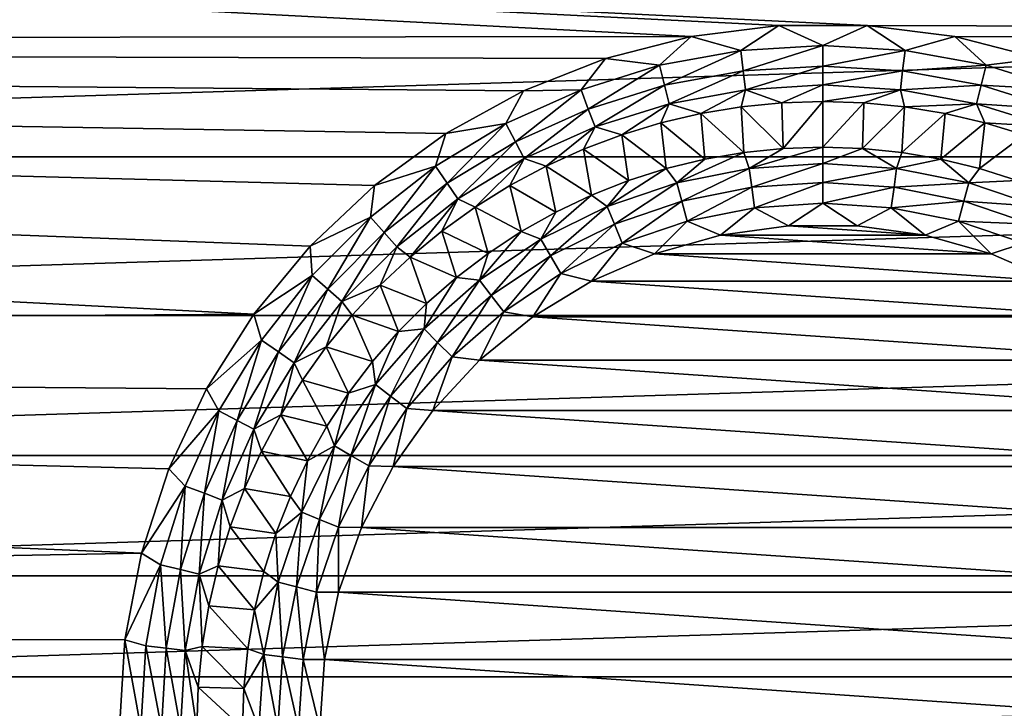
# Model space of a CAD drawing. Header units: millimetres. Extents: x -60 to 60, y -60 to 60.
# Tile 172 of 256: x -6 to 1, y -40 to -35. Entities that reach past the tile are written whole.
import ezdxf

# ---------------------------------------------------------------- set-up
doc = ezdxf.new("R2010")
doc.units = ezdxf.units.MM
doc.header["$LTSCALE"] = 81.481481
for name, color, linetype in [('3', 7, 'CONTINUOUS'), ('31', 7, 'CONTINUOUS'), ('323', 7, 'CONTINUOUS'), ('51', 7, 'CONTINUOUS'), ('55', 7, 'CONTINUOUS'), ('8', 7, 'CONTINUOUS')]:
    doc.layers.add(name, color=color, linetype=linetype)

msp = doc.modelspace()

# ---------------------------------------------------------------- linework, layer by layer
at = {"layer": '3', "color": 7, "linetype": 'CONTINUOUS'}
for points in [[(-44.4449, -33.0197, -3), (42.6245, -35.3383, -3), (0.3222, -35.2078, -3), (-44.4449, -33.0197, -3)], [(-0.9616, -35.2886, -3), (-44.4449, -33.0197, -3), (-0.3222, -35.2078, -3), (-0.9616, -35.2886, -3)], [(-0.3222, -35.2078, -3), (-44.4449, -33.0197, -3), (0.3222, -35.2078, -3), (-0.3222, -35.2078, -3)], [(-42.6245, -35.3383, -3), (-44.4449, -33.0197, -3), (-0.9616, -35.2886, -3), (-42.6245, -35.3383, -3)], [(42.6245, -35.3383, -3), (-44.4449, -33.0197, -3), (44.4449, -33.0197, -3), (42.6245, -35.3383, -3)], [(0.3222, -35.2078, -3), (42.6245, -35.3383, -3), (0.9616, -35.2886, -3), (0.3222, -35.2078, -3)], [(-1.5857, -35.4488, -3), (-42.6245, -35.3383, -3), (-0.9616, -35.2886, -3), (-1.5857, -35.4488, -3)], [(0.9616, -35.2886, -3), (42.6245, -35.3383, -3), (1.5857, -35.4488, -3), (0.9616, -35.2886, -3)], [(-40.6834, -37.5568, -3), (-42.6245, -35.3383, -3), (-4.1515, -37.313, -3), (-40.6834, -37.5568, -3)], [(-4.1515, -37.313, -3), (-42.6245, -35.3383, -3), (-3.7407, -36.8165, -3), (-4.1515, -37.313, -3)], [(-3.7407, -36.8165, -3), (-42.6245, -35.3383, -3), (-3.2709, -36.3753, -3), (-3.7407, -36.8165, -3)], [(-3.2709, -36.3753, -3), (-42.6245, -35.3383, -3), (-2.7496, -35.9965, -3), (-3.2709, -36.3753, -3)], [(-2.7496, -35.9965, -3), (-42.6245, -35.3383, -3), (-2.1849, -35.6861, -3), (-2.7496, -35.9965, -3)], [(-2.1849, -35.6861, -3), (-42.6245, -35.3383, -3), (-1.5857, -35.4488, -3), (-2.1849, -35.6861, -3)], [(-4.4967, -37.8571, -3), (-40.6834, -37.5568, -3), (-4.1515, -37.313, -3), (-4.4967, -37.8571, -3)], [(-38.6268, -39.6689, -3), (-40.6834, -37.5568, -3), (-4.9702, -39.0531, -3), (-38.6268, -39.6689, -3)], [(-4.9702, -39.0531, -3), (-40.6834, -37.5568, -3), (-4.7711, -38.4402, -3), (-4.9702, -39.0531, -3)], [(-4.7711, -38.4402, -3), (-40.6834, -37.5568, -3), (-4.4967, -37.8571, -3), (-4.7711, -38.4402, -3)], [(-5.0909, -39.6861, -3), (-38.6268, -39.6689, -3), (-4.9702, -39.0531, -3), (-5.0909, -39.6861, -3)], [(-36.4608, -41.6684, -3), (-38.6268, -39.6689, -3), (-5.1314, -40.3291, -3), (-36.4608, -41.6684, -3)], [(-5.1314, -40.3291, -3), (-38.6268, -39.6689, -3), (-5.0909, -39.6861, -3), (-5.1314, -40.3291, -3)]]:
    msp.add_3dface(points, dxfattribs=at)
at = {"layer": '31', "color": 7, "linetype": 'CONTINUOUS'}
for points in [[(0, -35.7634, -3.2343), (-0.289, -36.1046, -3.5657), (-0.2986, -35.7731, -3.2343), (0, -35.7634, -3.2343)], [(0, -36.0947, -3.5657), (-0.289, -36.1046, -3.5657), (0, -35.7634, -3.2343), (0, -36.0947, -3.5657)], [(0.2986, -35.7731, -3.2343), (0, -36.0947, -3.5657), (0, -35.7634, -3.2343), (0.2986, -35.7731, -3.2343)], [(-0.5959, -35.8024, -3.2343), (-0.5766, -36.1342, -3.5657), (-0.8907, -35.8511, -3.2343), (-0.5959, -35.8024, -3.2343)], [(-0.2986, -35.7731, -3.2343), (-0.289, -36.1046, -3.5657), (-0.5959, -35.8024, -3.2343), (-0.2986, -35.7731, -3.2343)], [(-0.289, -36.1046, -3.5657), (-0.5766, -36.1342, -3.5657), (-0.5959, -35.8024, -3.2343), (-0.289, -36.1046, -3.5657)], [(0.289, -36.1046, -3.5657), (0, -36.0947, -3.5657), (0.2986, -35.7731, -3.2343), (0.289, -36.1046, -3.5657)], [(0.5959, -35.8024, -3.2343), (0.289, -36.1046, -3.5657), (0.2986, -35.7731, -3.2343), (0.5959, -35.8024, -3.2343)], [(0.5766, -36.1342, -3.5657), (0.289, -36.1046, -3.5657), (0.5959, -35.8024, -3.2343), (0.5766, -36.1342, -3.5657)], [(0.8907, -35.8511, -3.2343), (0.5766, -36.1342, -3.5657), (0.5959, -35.8024, -3.2343), (0.8907, -35.8511, -3.2343)], [(-0.8907, -35.8511, -3.2343), (-0.8615, -36.1833, -3.5657), (-1.1817, -35.9189, -3.2343), (-0.8907, -35.8511, -3.2343)], [(-0.5766, -36.1342, -3.5657), (-0.8615, -36.1833, -3.5657), (-0.8907, -35.8511, -3.2343), (-0.5766, -36.1342, -3.5657)], [(0.8615, -36.1833, -3.5657), (0.5766, -36.1342, -3.5657), (0.8907, -35.8511, -3.2343), (0.8615, -36.1833, -3.5657)], [(1.1817, -35.9189, -3.2343), (0.8615, -36.1833, -3.5657), (0.8907, -35.8511, -3.2343), (1.1817, -35.9189, -3.2343)], [(-1.1817, -35.9189, -3.2343), (-1.1424, -36.2518, -3.5657), (-1.4676, -36.0057, -3.2343), (-1.1817, -35.9189, -3.2343)], [(-0.8615, -36.1833, -3.5657), (-1.1424, -36.2518, -3.5657), (-1.1817, -35.9189, -3.2343), (-0.8615, -36.1833, -3.5657)], [(1.1424, -36.2518, -3.5657), (0.8615, -36.1833, -3.5657), (1.1817, -35.9189, -3.2343), (1.1424, -36.2518, -3.5657)], [(1.4676, -36.0057, -3.2343), (1.1424, -36.2518, -3.5657), (1.1817, -35.9189, -3.2343), (1.4676, -36.0057, -3.2343)], [(-1.4676, -36.0057, -3.2343), (-1.418, -36.3392, -3.5657), (-1.7472, -36.1109, -3.2343), (-1.4676, -36.0057, -3.2343)], [(-1.1424, -36.2518, -3.5657), (-1.418, -36.3392, -3.5657), (-1.4676, -36.0057, -3.2343), (-1.1424, -36.2518, -3.5657)], [(1.418, -36.3392, -3.5657), (1.1424, -36.2518, -3.5657), (1.4676, -36.0057, -3.2343), (1.418, -36.3392, -3.5657)], [(-1.7472, -36.1109, -3.2343), (-1.687, -36.4453, -3.5657), (-2.0194, -36.2342, -3.2343), (-1.7472, -36.1109, -3.2343)], [(-1.418, -36.3392, -3.5657), (-1.687, -36.4453, -3.5657), (-1.7472, -36.1109, -3.2343), (-1.418, -36.3392, -3.5657)], [(-2.0194, -36.2342, -3.2343), (-1.9481, -36.5695, -3.5657), (-2.2828, -36.3751, -3.2343), (-2.0194, -36.2342, -3.2343)], [(-1.687, -36.4453, -3.5657), (-1.9481, -36.5695, -3.5657), (-2.0194, -36.2342, -3.2343), (-1.687, -36.4453, -3.5657)], [(-2.2828, -36.3751, -3.2343), (-2.2001, -36.7112, -3.5657), (-2.5366, -36.5328, -3.2343), (-2.2828, -36.3751, -3.2343)], [(-1.9481, -36.5695, -3.5657), (-2.2001, -36.7112, -3.5657), (-2.2828, -36.3751, -3.2343), (-1.9481, -36.5695, -3.5657)], [(-2.5366, -36.5328, -3.2343), (-2.4418, -36.8697, -3.5657), (-2.7794, -36.7068, -3.2343), (-2.5366, -36.5328, -3.2343)], [(-2.2001, -36.7112, -3.5657), (-2.4418, -36.8697, -3.5657), (-2.5366, -36.5328, -3.2343), (-2.2001, -36.7112, -3.5657)], [(-2.7794, -36.7068, -3.2343), (-2.6722, -37.0444, -3.5657), (-3.0104, -36.8964, -3.2343), (-2.7794, -36.7068, -3.2343)], [(-2.4418, -36.8697, -3.5657), (-2.6722, -37.0444, -3.5657), (-2.7794, -36.7068, -3.2343), (-2.4418, -36.8697, -3.5657)], [(-3.0104, -36.8964, -3.2343), (-2.8901, -37.2345, -3.5657), (-3.2284, -37.1006, -3.2343), (-3.0104, -36.8964, -3.2343)], [(-2.6722, -37.0444, -3.5657), (-2.8901, -37.2345, -3.5657), (-3.0104, -36.8964, -3.2343), (-2.6722, -37.0444, -3.5657)], [(-3.2284, -37.1006, -3.2343), (-3.0946, -37.4389, -3.5657), (-3.4327, -37.3187, -3.2343), (-3.2284, -37.1006, -3.2343)], [(-2.8901, -37.2345, -3.5657), (-3.0946, -37.4389, -3.5657), (-3.2284, -37.1006, -3.2343), (-2.8901, -37.2345, -3.5657)], [(-3.4327, -37.3187, -3.2343), (-3.2846, -37.6568, -3.5657), (-3.6222, -37.5496, -3.2343), (-3.4327, -37.3187, -3.2343)], [(-3.0946, -37.4389, -3.5657), (-3.2846, -37.6568, -3.5657), (-3.4327, -37.3187, -3.2343), (-3.0946, -37.4389, -3.5657)], [(-3.6222, -37.5496, -3.2343), (-3.4593, -37.8872, -3.5657), (-3.7962, -37.7925, -3.2343), (-3.6222, -37.5496, -3.2343)], [(-3.2846, -37.6568, -3.5657), (-3.4593, -37.8872, -3.5657), (-3.6222, -37.5496, -3.2343), (-3.2846, -37.6568, -3.5657)], [(-3.7962, -37.7925, -3.2343), (-3.6179, -38.129, -3.5657), (-3.954, -38.0462, -3.2343), (-3.7962, -37.7925, -3.2343)], [(-3.4593, -37.8872, -3.5657), (-3.6179, -38.129, -3.5657), (-3.7962, -37.7925, -3.2343), (-3.4593, -37.8872, -3.5657)], [(-3.954, -38.0462, -3.2343), (-3.7596, -38.381, -3.5657), (-4.0948, -38.3097, -3.2343), (-3.954, -38.0462, -3.2343)], [(-3.6179, -38.129, -3.5657), (-3.7596, -38.381, -3.5657), (-3.954, -38.0462, -3.2343), (-3.6179, -38.129, -3.5657)], [(-4.0948, -38.3097, -3.2343), (-3.8838, -38.6421, -3.5657), (-4.2181, -38.5818, -3.2343), (-4.0948, -38.3097, -3.2343)], [(-3.7596, -38.381, -3.5657), (-3.8838, -38.6421, -3.5657), (-4.0948, -38.3097, -3.2343), (-3.7596, -38.381, -3.5657)], [(-4.2181, -38.5818, -3.2343), (-3.9898, -38.9111, -3.5657), (-4.3234, -38.8615, -3.2343), (-4.2181, -38.5818, -3.2343)], [(-3.8838, -38.6421, -3.5657), (-3.9898, -38.9111, -3.5657), (-4.2181, -38.5818, -3.2343), (-3.8838, -38.6421, -3.5657)], [(-4.3234, -38.8615, -3.2343), (-4.0773, -39.1866, -3.5657), (-4.4101, -39.1474, -3.2343), (-4.3234, -38.8615, -3.2343)], [(-3.9898, -38.9111, -3.5657), (-4.0773, -39.1866, -3.5657), (-4.3234, -38.8615, -3.2343), (-3.9898, -38.9111, -3.5657)], [(-4.4101, -39.1474, -3.2343), (-4.1458, -39.4676, -3.5657), (-4.478, -39.4383, -3.2343), (-4.4101, -39.1474, -3.2343)], [(-4.0773, -39.1866, -3.5657), (-4.1458, -39.4676, -3.5657), (-4.4101, -39.1474, -3.2343), (-4.0773, -39.1866, -3.5657)], [(-4.478, -39.4383, -3.2343), (-4.1949, -39.7525, -3.5657), (-4.5266, -39.7331, -3.2343), (-4.478, -39.4383, -3.2343)], [(-4.1458, -39.4676, -3.5657), (-4.1949, -39.7525, -3.5657), (-4.478, -39.4383, -3.2343), (-4.1458, -39.4676, -3.5657)], [(-4.5266, -39.7331, -3.2343), (-4.2244, -40.0401, -3.5657), (-4.5559, -40.0304, -3.2343), (-4.5266, -39.7331, -3.2343)], [(-4.1949, -39.7525, -3.5657), (-4.2244, -40.0401, -3.5657), (-4.5266, -39.7331, -3.2343), (-4.1949, -39.7525, -3.5657)], [(-4.5559, -40.0304, -3.2343), (-4.2343, -40.3291, -3.5657), (-4.5657, -40.3291, -3.2343), (-4.5559, -40.0304, -3.2343)], [(-4.2244, -40.0401, -3.5657), (-4.2343, -40.3291, -3.5657), (-4.5559, -40.0304, -3.2343), (-4.2244, -40.0401, -3.5657)]]:
    msp.add_3dface(points, dxfattribs=at)
at = {"layer": '323', "color": 7, "linetype": 'CONTINUOUS'}
for points in [[(21.7329, -34.8741, 27.0076), (-21.7329, -34.8741, 27.0076), (-19.644, -36.1654, 27.2325), (21.7329, -34.8741, 27.0076)], [(19.644, -36.1654, 27.2325), (21.7329, -34.8741, 27.0076), (-19.644, -36.1654, 27.2325), (19.644, -36.1654, 27.2325)], [(19.644, -36.1654, 27.2325), (-19.644, -36.1654, 27.2325), (-17.4812, -37.3228, 27.4341), (19.644, -36.1654, 27.2325)], [(17.4812, -37.3228, 27.4341), (19.644, -36.1654, 27.2325), (-17.4812, -37.3228, 27.4341), (17.4812, -37.3228, 27.4341)], [(17.4812, -37.3228, 27.4341), (-17.4812, -37.3228, 27.4341), (-15.2529, -38.3423, 27.6116), (17.4812, -37.3228, 27.4341)], [(15.2529, -38.3423, 27.6116), (17.4812, -37.3228, 27.4341), (-15.2529, -38.3423, 27.6116), (15.2529, -38.3423, 27.6116)], [(15.2529, -38.3423, 27.6116), (-15.2529, -38.3423, 27.6116), (-12.9678, -39.2204, 27.7646), (15.2529, -38.3423, 27.6116)], [(12.9678, -39.2204, 27.7646), (15.2529, -38.3423, 27.6116), (-12.9678, -39.2204, 27.7646), (12.9678, -39.2204, 27.7646)], [(12.9678, -39.2204, 27.7646), (-12.9678, -39.2204, 27.7646), (-10.6345, -39.9543, 27.8924), (12.9678, -39.2204, 27.7646)], [(10.6345, -39.9543, 27.8924), (12.9678, -39.2204, 27.7646), (-10.6345, -39.9543, 27.8924), (10.6345, -39.9543, 27.8924)], [(10.6345, -39.9543, 27.8924), (-10.6345, -39.9543, 27.8924), (-8.2617, -40.5414, 27.9946), (10.6345, -39.9543, 27.8924)], [(8.2617, -40.5414, 27.9946), (10.6345, -39.9543, 27.8924), (-8.2617, -40.5414, 27.9946), (8.2617, -40.5414, 27.9946)]]:
    msp.add_3dface(points, dxfattribs=at)
at = {"layer": '51', "color": 7, "linetype": 'CONTINUOUS'}
for points in [[(-0.5766, -36.1342, -3.5657), (-0.289, -36.1046, -3.5657), (-0.5369, -36.2509, -3.665), (-0.5766, -36.1342, -3.5657)], [(-0.289, -36.1046, -3.5657), (0, -36.0947, -3.5657), (-0.5369, -36.2509, -3.665), (-0.289, -36.1046, -3.5657)], [(0, -36.0947, -3.5657), (0, -36.2157, -3.665), (-0.5369, -36.2509, -3.665), (0, -36.0947, -3.5657)], [(0, -36.0947, -3.5657), (0.289, -36.1046, -3.5657), (0, -36.2157, -3.665), (0, -36.0947, -3.5657)], [(0.289, -36.1046, -3.5657), (0.5369, -36.2509, -3.665), (0, -36.2157, -3.665), (0.289, -36.1046, -3.5657)], [(0.289, -36.1046, -3.5657), (0.5766, -36.1342, -3.5657), (0.5369, -36.2509, -3.665), (0.289, -36.1046, -3.5657)], [(-1.1424, -36.2518, -3.5657), (-0.8615, -36.1833, -3.5657), (-1.0646, -36.3559, -3.665), (-1.1424, -36.2518, -3.5657)], [(-0.8615, -36.1833, -3.5657), (-0.5766, -36.1342, -3.5657), (-1.0646, -36.3559, -3.665), (-0.8615, -36.1833, -3.5657)], [(-0.5766, -36.1342, -3.5657), (-0.5369, -36.2509, -3.665), (-1.0646, -36.3559, -3.665), (-0.5766, -36.1342, -3.5657)], [(0.5766, -36.1342, -3.5657), (0.8615, -36.1833, -3.5657), (0.5369, -36.2509, -3.665), (0.5766, -36.1342, -3.5657)], [(0.8615, -36.1833, -3.5657), (1.0646, -36.3559, -3.665), (0.5369, -36.2509, -3.665), (0.8615, -36.1833, -3.5657)], [(0.8615, -36.1833, -3.5657), (1.1424, -36.2518, -3.5657), (1.0646, -36.3559, -3.665), (0.8615, -36.1833, -3.5657)], [(-1.418, -36.3392, -3.5657), (-1.1424, -36.2518, -3.5657), (-1.5741, -36.5288, -3.665), (-1.418, -36.3392, -3.5657)], [(-1.1424, -36.2518, -3.5657), (-1.0646, -36.3559, -3.665), (-1.5741, -36.5288, -3.665), (-1.1424, -36.2518, -3.5657)], [(-0.5369, -36.2509, -3.665), (-1.0288, -36.4896, -3.739), (-1.0646, -36.3559, -3.665), (-0.5369, -36.2509, -3.665)], [(-0.5188, -36.3881, -3.739), (-1.0288, -36.4896, -3.739), (-0.5369, -36.2509, -3.665), (-0.5188, -36.3881, -3.739)], [(0, -36.2157, -3.665), (-0.5188, -36.3881, -3.739), (-0.5369, -36.2509, -3.665), (0, -36.2157, -3.665)], [(0, -36.3541, -3.739), (-0.5188, -36.3881, -3.739), (0, -36.2157, -3.665), (0, -36.3541, -3.739)], [(0.5369, -36.2509, -3.665), (0, -36.3541, -3.739), (0, -36.2157, -3.665), (0.5369, -36.2509, -3.665)], [(0.5188, -36.3881, -3.739), (0, -36.3541, -3.739), (0.5369, -36.2509, -3.665), (0.5188, -36.3881, -3.739)], [(1.0646, -36.3559, -3.665), (0.5188, -36.3881, -3.739), (0.5369, -36.2509, -3.665), (1.0646, -36.3559, -3.665)], [(1.1424, -36.2518, -3.5657), (1.418, -36.3392, -3.5657), (1.0646, -36.3559, -3.665), (1.1424, -36.2518, -3.5657)], [(-1.687, -36.4453, -3.5657), (-1.418, -36.3392, -3.5657), (-1.5741, -36.5288, -3.665), (-1.687, -36.4453, -3.5657)], [(1.418, -36.3392, -3.5657), (1.5741, -36.5288, -3.665), (1.0646, -36.3559, -3.665), (1.418, -36.3392, -3.5657)], [(-1.0646, -36.3559, -3.665), (-1.5211, -36.6567, -3.739), (-1.5741, -36.5288, -3.665), (-1.0646, -36.3559, -3.665)], [(-1.0288, -36.4896, -3.739), (-1.5211, -36.6567, -3.739), (-1.0646, -36.3559, -3.665), (-1.0288, -36.4896, -3.739)], [(-0.5188, -36.3881, -3.739), (-0.9899, -36.6347, -3.7846), (-1.0288, -36.4896, -3.739), (-0.5188, -36.3881, -3.739)], [(-0.4992, -36.5371, -3.7846), (-0.9899, -36.6347, -3.7846), (-0.5188, -36.3881, -3.739), (-0.4992, -36.5371, -3.7846)], [(0, -36.3541, -3.739), (-0.4992, -36.5371, -3.7846), (-0.5188, -36.3881, -3.739), (0, -36.3541, -3.739)], [(0, -36.5043, -3.7846), (-0.4992, -36.5371, -3.7846), (0, -36.3541, -3.739), (0, -36.5043, -3.7846)], [(0.5188, -36.3881, -3.739), (0, -36.5043, -3.7846), (0, -36.3541, -3.739), (0.5188, -36.3881, -3.739)], [(0.4992, -36.5371, -3.7846), (0, -36.5043, -3.7846), (0.5188, -36.3881, -3.739), (0.4992, -36.5371, -3.7846)], [(1.0288, -36.4896, -3.739), (0.4992, -36.5371, -3.7846), (0.5188, -36.3881, -3.739), (1.0288, -36.4896, -3.739)], [(1.0288, -36.4896, -3.739), (0.5188, -36.3881, -3.739), (1.0646, -36.3559, -3.665), (1.0288, -36.4896, -3.739)], [(1.5741, -36.5288, -3.665), (1.0288, -36.4896, -3.739), (1.0646, -36.3559, -3.665), (1.5741, -36.5288, -3.665)], [(-1.687, -36.4453, -3.5657), (-1.5741, -36.5288, -3.665), (-2.0567, -36.7668, -3.665), (-1.687, -36.4453, -3.5657)], [(-1.9481, -36.5695, -3.5657), (-1.687, -36.4453, -3.5657), (-2.0567, -36.7668, -3.665), (-1.9481, -36.5695, -3.5657)], [(-1.5741, -36.5288, -3.665), (-1.9875, -36.8867, -3.739), (-2.0567, -36.7668, -3.665), (-1.5741, -36.5288, -3.665)], [(-1.5211, -36.6567, -3.739), (-1.9875, -36.8867, -3.739), (-1.5741, -36.5288, -3.665), (-1.5211, -36.6567, -3.739)], [(-1.0288, -36.4896, -3.739), (-1.4636, -36.7955, -3.7846), (-1.5211, -36.6567, -3.739), (-1.0288, -36.4896, -3.739)], [(-0.9899, -36.6347, -3.7846), (-1.4636, -36.7955, -3.7846), (-1.0288, -36.4896, -3.739), (-0.9899, -36.6347, -3.7846)], [(-0.4992, -36.5371, -3.7846), (-0.7464, -36.7372, -3.8), (-0.9899, -36.6347, -3.7846), (-0.4992, -36.5371, -3.7846)], [(-0.2504, -36.669, -3.8), (-0.7464, -36.7372, -3.8), (-0.4992, -36.5371, -3.7846), (-0.2504, -36.669, -3.8)], [(0, -36.5043, -3.7846), (-0.2504, -36.669, -3.8), (-0.4992, -36.5371, -3.7846), (0, -36.5043, -3.7846)], [(0.2504, -36.669, -3.8), (-0.2504, -36.669, -3.8), (0, -36.5043, -3.7846), (0.2504, -36.669, -3.8)], [(0.4992, -36.5371, -3.7846), (0.2504, -36.669, -3.8), (0, -36.5043, -3.7846), (0.4992, -36.5371, -3.7846)], [(0.7464, -36.7372, -3.8), (0.2504, -36.669, -3.8), (0.4992, -36.5371, -3.7846), (0.7464, -36.7372, -3.8)], [(0.9899, -36.6347, -3.7846), (0.4992, -36.5371, -3.7846), (1.0288, -36.4896, -3.739), (0.9899, -36.6347, -3.7846)], [(0.9899, -36.6347, -3.7846), (0.7464, -36.7372, -3.8), (0.4992, -36.5371, -3.7846), (0.9899, -36.6347, -3.7846)], [(1.5211, -36.6567, -3.739), (0.9899, -36.6347, -3.7846), (1.0288, -36.4896, -3.739), (1.5211, -36.6567, -3.739)], [(1.5211, -36.6567, -3.739), (1.0288, -36.4896, -3.739), (1.5741, -36.5288, -3.665), (1.5211, -36.6567, -3.739)], [(-2.2001, -36.7112, -3.5657), (-1.9481, -36.5695, -3.5657), (-2.0567, -36.7668, -3.665), (-2.2001, -36.7112, -3.5657)], [(-1.5211, -36.6567, -3.739), (-1.9124, -37.0168, -3.7846), (-1.9875, -36.8867, -3.739), (-1.5211, -36.6567, -3.739)], [(-1.4636, -36.7955, -3.7846), (-1.9124, -37.0168, -3.7846), (-1.5211, -36.6567, -3.739), (-1.4636, -36.7955, -3.7846)], [(-0.9899, -36.6347, -3.7846), (-1.2286, -36.8723, -3.8), (-1.4636, -36.7955, -3.7846), (-0.9899, -36.6347, -3.7846)], [(-0.7464, -36.7372, -3.8), (-1.2286, -36.8723, -3.8), (-0.9899, -36.6347, -3.7846), (-0.7464, -36.7372, -3.8)], [(1.2286, -36.8723, -3.8), (0.7464, -36.7372, -3.8), (0.9899, -36.6347, -3.7846), (1.2286, -36.8723, -3.8)], [(1.4636, -36.7955, -3.7846), (1.2286, -36.8723, -3.8), (0.9899, -36.6347, -3.7846), (1.4636, -36.7955, -3.7846)], [(1.4636, -36.7955, -3.7846), (0.9899, -36.6347, -3.7846), (1.5211, -36.6567, -3.739), (1.4636, -36.7955, -3.7846)], [(-2.2001, -36.7112, -3.5657), (-2.0567, -36.7668, -3.665), (-2.504, -37.0657, -3.665), (-2.2001, -36.7112, -3.5657)], [(-2.4418, -36.8697, -3.5657), (-2.2001, -36.7112, -3.5657), (-2.504, -37.0657, -3.665), (-2.4418, -36.8697, -3.5657)], [(-2.0567, -36.7668, -3.665), (-2.4198, -37.1755, -3.739), (-2.504, -37.0657, -3.665), (-2.0567, -36.7668, -3.665)], [(-1.9875, -36.8867, -3.739), (-2.4198, -37.1755, -3.739), (-2.0567, -36.7668, -3.665), (-1.9875, -36.8867, -3.739)], [(-1.4636, -36.7955, -3.7846), (-1.6879, -37.0718, -3.8), (-1.9124, -37.0168, -3.7846), (-1.4636, -36.7955, -3.7846)], [(-1.2286, -36.8723, -3.8), (-1.6879, -37.0718, -3.8), (-1.4636, -36.7955, -3.7846), (-1.2286, -36.8723, -3.8)], [(1.6879, -37.0718, -3.8), (1.2286, -36.8723, -3.8), (1.4636, -36.7955, -3.7846), (1.6879, -37.0718, -3.8)], [(-2.6722, -37.0444, -3.5657), (-2.4418, -36.8697, -3.5657), (-2.504, -37.0657, -3.665), (-2.6722, -37.0444, -3.5657)], [(-1.9875, -36.8867, -3.739), (-2.3283, -37.2947, -3.7846), (-2.4198, -37.1755, -3.739), (-1.9875, -36.8867, -3.739)], [(-1.9124, -37.0168, -3.7846), (-2.3283, -37.2947, -3.7846), (-1.9875, -36.8867, -3.739), (-1.9124, -37.0168, -3.7846)], [(-2.8901, -37.2345, -3.5657), (-2.6722, -37.0444, -3.5657), (-2.9086, -37.4205, -3.665), (-2.8901, -37.2345, -3.5657)], [(-2.6722, -37.0444, -3.5657), (-2.504, -37.0657, -3.665), (-2.9086, -37.4205, -3.665), (-2.6722, -37.0444, -3.5657)], [(-1.9124, -37.0168, -3.7846), (-2.1157, -37.3319, -3.8), (-2.3283, -37.2947, -3.7846), (-1.9124, -37.0168, -3.7846)], [(-1.6879, -37.0718, -3.8), (-2.1157, -37.3319, -3.8), (-1.9124, -37.0168, -3.7846), (-1.6879, -37.0718, -3.8)], [(-2.504, -37.0657, -3.665), (-2.8107, -37.5184, -3.739), (-2.9086, -37.4205, -3.665), (-2.504, -37.0657, -3.665)], [(-2.4198, -37.1755, -3.739), (-2.8107, -37.5184, -3.739), (-2.504, -37.0657, -3.665), (-2.4198, -37.1755, -3.739)], [(-2.4198, -37.1755, -3.739), (-2.7045, -37.6246, -3.7846), (-2.8107, -37.5184, -3.739), (-2.4198, -37.1755, -3.739)], [(-2.3283, -37.2947, -3.7846), (-2.7045, -37.6246, -3.7846), (-2.4198, -37.1755, -3.739), (-2.3283, -37.2947, -3.7846)], [(-3.0946, -37.4389, -3.5657), (-2.8901, -37.2345, -3.5657), (-2.9086, -37.4205, -3.665), (-3.0946, -37.4389, -3.5657)], [(-2.3283, -37.2947, -3.7846), (-2.5041, -37.648, -3.8), (-2.7045, -37.6246, -3.7846), (-2.3283, -37.2947, -3.7846)], [(-2.1157, -37.3319, -3.8), (-2.5041, -37.648, -3.8), (-2.3283, -37.2947, -3.7846), (-2.1157, -37.3319, -3.8)], [(-3.2846, -37.6568, -3.5657), (-3.0946, -37.4389, -3.5657), (-3.2633, -37.825, -3.665), (-3.2846, -37.6568, -3.5657)], [(-2.9086, -37.4205, -3.665), (-3.1535, -37.9093, -3.739), (-3.2633, -37.825, -3.665), (-2.9086, -37.4205, -3.665)], [(-3.0946, -37.4389, -3.5657), (-2.9086, -37.4205, -3.665), (-3.2633, -37.825, -3.665), (-3.0946, -37.4389, -3.5657)], [(-2.8107, -37.5184, -3.739), (-3.1535, -37.9093, -3.739), (-2.9086, -37.4205, -3.665), (-2.8107, -37.5184, -3.739)], [(-2.8107, -37.5184, -3.739), (-3.0343, -38.0007, -3.7846), (-3.1535, -37.9093, -3.739), (-2.8107, -37.5184, -3.739)], [(-2.7045, -37.6246, -3.7846), (-3.0343, -38.0007, -3.7846), (-2.8107, -37.5184, -3.739), (-2.7045, -37.6246, -3.7846)], [(-2.7045, -37.6246, -3.7846), (-2.8459, -38.0139, -3.8), (-3.0343, -38.0007, -3.7846), (-2.7045, -37.6246, -3.7846)], [(-2.5041, -37.648, -3.8), (-2.8459, -38.0139, -3.8), (-2.7045, -37.6246, -3.7846), (-2.5041, -37.648, -3.8)], [(-3.4593, -37.8872, -3.5657), (-3.2846, -37.6568, -3.5657), (-3.2633, -37.825, -3.665), (-3.4593, -37.8872, -3.5657)], [(-3.2633, -37.825, -3.665), (-3.4424, -38.3416, -3.739), (-3.5623, -38.2724, -3.665), (-3.2633, -37.825, -3.665)], [(-3.4593, -37.8872, -3.5657), (-3.2633, -37.825, -3.665), (-3.5623, -38.2724, -3.665), (-3.4593, -37.8872, -3.5657)], [(-3.1535, -37.9093, -3.739), (-3.4424, -38.3416, -3.739), (-3.2633, -37.825, -3.665), (-3.1535, -37.9093, -3.739)], [(-3.6179, -38.129, -3.5657), (-3.4593, -37.8872, -3.5657), (-3.5623, -38.2724, -3.665), (-3.6179, -38.129, -3.5657)], [(-3.1535, -37.9093, -3.739), (-3.3123, -38.4167, -3.7846), (-3.4424, -38.3416, -3.739), (-3.1535, -37.9093, -3.739)], [(-3.0343, -38.0007, -3.7846), (-3.3123, -38.4167, -3.7846), (-3.1535, -37.9093, -3.739), (-3.0343, -38.0007, -3.7846)], [(-3.0343, -38.0007, -3.7846), (-3.1346, -38.423, -3.8), (-3.3123, -38.4167, -3.7846), (-3.0343, -38.0007, -3.7846)], [(-2.8459, -38.0139, -3.8), (-3.1346, -38.423, -3.8), (-3.0343, -38.0007, -3.7846), (-2.8459, -38.0139, -3.8)], [(-3.7596, -38.381, -3.5657), (-3.6179, -38.129, -3.5657), (-3.5623, -38.2724, -3.665), (-3.7596, -38.381, -3.5657)], [(-3.7596, -38.381, -3.5657), (-3.5623, -38.2724, -3.665), (-3.8002, -38.7549, -3.665), (-3.7596, -38.381, -3.5657)], [(-3.5623, -38.2724, -3.665), (-3.6723, -38.8079, -3.739), (-3.8002, -38.7549, -3.665), (-3.5623, -38.2724, -3.665)], [(-3.4424, -38.3416, -3.739), (-3.6723, -38.8079, -3.739), (-3.5623, -38.2724, -3.665), (-3.4424, -38.3416, -3.739)], [(-3.4424, -38.3416, -3.739), (-3.5336, -38.8654, -3.7846), (-3.6723, -38.8079, -3.739), (-3.4424, -38.3416, -3.739)], [(-3.3123, -38.4167, -3.7846), (-3.5336, -38.8654, -3.7846), (-3.4424, -38.3416, -3.739), (-3.3123, -38.4167, -3.7846)], [(-3.8838, -38.6421, -3.5657), (-3.7596, -38.381, -3.5657), (-3.8002, -38.7549, -3.665), (-3.8838, -38.6421, -3.5657)], [(-3.3123, -38.4167, -3.7846), (-3.365, -38.8676, -3.8), (-3.5336, -38.8654, -3.7846), (-3.3123, -38.4167, -3.7846)], [(-3.1346, -38.423, -3.8), (-3.365, -38.8676, -3.8), (-3.3123, -38.4167, -3.7846), (-3.1346, -38.423, -3.8)], [(-3.9898, -38.9111, -3.5657), (-3.8838, -38.6421, -3.5657), (-3.8002, -38.7549, -3.665), (-3.9898, -38.9111, -3.5657)], [(-3.9898, -38.9111, -3.5657), (-3.8002, -38.7549, -3.665), (-3.9732, -39.2644, -3.665), (-3.9898, -38.9111, -3.5657)], [(-3.8002, -38.7549, -3.665), (-3.8395, -39.3003, -3.739), (-3.9732, -39.2644, -3.665), (-3.8002, -38.7549, -3.665)], [(-3.6723, -38.8079, -3.739), (-3.8395, -39.3003, -3.739), (-3.8002, -38.7549, -3.665), (-3.6723, -38.8079, -3.739)], [(-3.6723, -38.8079, -3.739), (-3.6944, -39.3391, -3.7846), (-3.8395, -39.3003, -3.739), (-3.6723, -38.8079, -3.739)], [(-3.5336, -38.8654, -3.7846), (-3.6944, -39.3391, -3.7846), (-3.6723, -38.8079, -3.739), (-3.5336, -38.8654, -3.7846)], [(-4.0773, -39.1866, -3.5657), (-3.9898, -38.9111, -3.5657), (-3.9732, -39.2644, -3.665), (-4.0773, -39.1866, -3.5657)], [(-3.5336, -38.8654, -3.7846), (-3.5326, -39.3394, -3.8), (-3.6944, -39.3391, -3.7846), (-3.5336, -38.8654, -3.7846)], [(-3.365, -38.8676, -3.8), (-3.5326, -39.3394, -3.8), (-3.5336, -38.8654, -3.7846), (-3.365, -38.8676, -3.8)], [(-4.1458, -39.4676, -3.5657), (-4.0773, -39.1866, -3.5657), (-3.9732, -39.2644, -3.665), (-4.1458, -39.4676, -3.5657)], [(-4.1458, -39.4676, -3.5657), (-3.9732, -39.2644, -3.665), (-4.0782, -39.7922, -3.665), (-4.1458, -39.4676, -3.5657)], [(-3.9732, -39.2644, -3.665), (-3.9409, -39.8102, -3.739), (-4.0782, -39.7922, -3.665), (-3.9732, -39.2644, -3.665)], [(-3.8395, -39.3003, -3.739), (-3.9409, -39.8102, -3.739), (-3.9732, -39.2644, -3.665), (-3.8395, -39.3003, -3.739)], [(-3.8395, -39.3003, -3.739), (-3.792, -39.8298, -3.7846), (-3.9409, -39.8102, -3.739), (-3.8395, -39.3003, -3.739)], [(-3.6944, -39.3391, -3.7846), (-3.792, -39.8298, -3.7846), (-3.8395, -39.3003, -3.739), (-3.6944, -39.3391, -3.7846)], [(-3.6944, -39.3391, -3.7846), (-3.6345, -39.8297, -3.8), (-3.792, -39.8298, -3.7846), (-3.6944, -39.3391, -3.7846)], [(-3.5326, -39.3394, -3.8), (-3.6345, -39.8297, -3.8), (-3.6944, -39.3391, -3.7846), (-3.5326, -39.3394, -3.8)], [(-4.1949, -39.7525, -3.5657), (-4.1458, -39.4676, -3.5657), (-4.0782, -39.7922, -3.665), (-4.1949, -39.7525, -3.5657)], [(-4.2244, -40.0401, -3.5657), (-4.1949, -39.7525, -3.5657), (-4.0782, -39.7922, -3.665), (-4.2244, -40.0401, -3.5657)], [(-4.2244, -40.0401, -3.5657), (-4.0782, -39.7922, -3.665), (-4.1133, -40.3291, -3.665), (-4.2244, -40.0401, -3.5657)], [(-4.0782, -39.7922, -3.665), (-3.9749, -40.3291, -3.739), (-4.1133, -40.3291, -3.665), (-4.0782, -39.7922, -3.665)], [(-3.9409, -39.8102, -3.739), (-3.9749, -40.3291, -3.739), (-4.0782, -39.7922, -3.665), (-3.9409, -39.8102, -3.739)], [(-3.9409, -39.8102, -3.739), (-3.8247, -40.3291, -3.7846), (-3.9749, -40.3291, -3.739), (-3.9409, -39.8102, -3.739)], [(-3.792, -39.8298, -3.7846), (-3.8247, -40.3291, -3.7846), (-3.9409, -39.8102, -3.739), (-3.792, -39.8298, -3.7846)], [(-3.792, -39.8298, -3.7846), (-3.6686, -40.3291, -3.8), (-3.8247, -40.3291, -3.7846), (-3.792, -39.8298, -3.7846)], [(-3.6345, -39.8297, -3.8), (-3.6686, -40.3291, -3.8), (-3.792, -39.8298, -3.7846), (-3.6345, -39.8297, -3.8)], [(-4.2343, -40.3291, -3.5657), (-4.2244, -40.0401, -3.5657), (-4.1133, -40.3291, -3.665), (-4.2343, -40.3291, -3.5657)]]:
    msp.add_3dface(points, dxfattribs=at)
at = {"layer": '55', "color": 7, "linetype": 'CONTINUOUS'}
for points in [[(-0.9616, -35.2886, -3), (-0.3222, -35.2078, -3), (-0.5997, -35.39, -3.0154), (-0.9616, -35.2886, -3)], [(-0.5997, -35.39, -3.0154), (-0.3222, -35.2078, -3), (0, -35.3538, -3.0154), (-0.5997, -35.39, -3.0154)], [(-0.3222, -35.2078, -3), (0.3222, -35.2078, -3), (0, -35.3538, -3.0154), (-0.3222, -35.2078, -3)], [(0, -35.3538, -3.0154), (0.3222, -35.2078, -3), (0.5997, -35.39, -3.0154), (0, -35.3538, -3.0154)], [(0.3222, -35.2078, -3), (0.9616, -35.2886, -3), (0.5997, -35.39, -3.0154), (0.3222, -35.2078, -3)], [(-1.5857, -35.4488, -3), (-0.9616, -35.2886, -3), (-1.1907, -35.4983, -3.0154), (-1.5857, -35.4488, -3)], [(-1.1907, -35.4983, -3.0154), (-0.9616, -35.2886, -3), (-0.5997, -35.39, -3.0154), (-1.1907, -35.4983, -3.0154)], [(0.5997, -35.39, -3.0154), (0.9616, -35.2886, -3), (1.1907, -35.4983, -3.0154), (0.5997, -35.39, -3.0154)], [(0.9616, -35.2886, -3), (1.5857, -35.4488, -3), (1.1907, -35.4983, -3.0154), (0.9616, -35.2886, -3)], [(-1.1907, -35.4983, -3.0154), (-0.5997, -35.39, -3.0154), (-1.1547, -35.6442, -3.061), (-1.1907, -35.4983, -3.0154)], [(-1.1547, -35.6442, -3.061), (-0.5997, -35.39, -3.0154), (-0.5816, -35.5392, -3.061), (-1.1547, -35.6442, -3.061)], [(-0.5997, -35.39, -3.0154), (0, -35.3538, -3.0154), (-0.5816, -35.5392, -3.061), (-0.5997, -35.39, -3.0154)], [(-0.5816, -35.5392, -3.061), (0, -35.3538, -3.0154), (0, -35.504, -3.061), (-0.5816, -35.5392, -3.061)], [(0, -35.3538, -3.0154), (0.5997, -35.39, -3.0154), (0, -35.504, -3.061), (0, -35.3538, -3.0154)], [(0, -35.504, -3.061), (0.5997, -35.39, -3.0154), (0.5816, -35.5392, -3.061), (0, -35.504, -3.061)], [(0.5997, -35.39, -3.0154), (1.1907, -35.4983, -3.0154), (0.5816, -35.5392, -3.061), (0.5997, -35.39, -3.0154)], [(-2.1849, -35.6861, -3), (-1.5857, -35.4488, -3), (-1.7643, -35.6771, -3.0154), (-2.1849, -35.6861, -3)], [(-1.7643, -35.6771, -3.0154), (-1.5857, -35.4488, -3), (-1.1907, -35.4983, -3.0154), (-1.7643, -35.6771, -3.0154)], [(1.1907, -35.4983, -3.0154), (1.5857, -35.4488, -3), (1.7643, -35.6771, -3.0154), (1.1907, -35.4983, -3.0154)], [(-1.7643, -35.6771, -3.0154), (-1.1907, -35.4983, -3.0154), (-1.711, -35.8175, -3.061), (-1.7643, -35.6771, -3.0154)], [(-1.711, -35.8175, -3.061), (-1.1907, -35.4983, -3.0154), (-1.1547, -35.6442, -3.061), (-1.711, -35.8175, -3.061)], [(-1.1547, -35.6442, -3.061), (-0.5816, -35.5392, -3.061), (-1.1216, -35.7786, -3.135), (-1.1547, -35.6442, -3.061)], [(-1.1216, -35.7786, -3.135), (-0.5816, -35.5392, -3.061), (-0.5649, -35.6766, -3.135), (-1.1216, -35.7786, -3.135)], [(-0.5816, -35.5392, -3.061), (0, -35.504, -3.061), (-0.5649, -35.6766, -3.135), (-0.5816, -35.5392, -3.061)], [(-0.5649, -35.6766, -3.135), (0, -35.504, -3.061), (0, -35.6424, -3.135), (-0.5649, -35.6766, -3.135)], [(0, -35.504, -3.061), (0.5816, -35.5392, -3.061), (0, -35.6424, -3.135), (0, -35.504, -3.061)], [(0, -35.6424, -3.135), (0.5816, -35.5392, -3.061), (0.5649, -35.6766, -3.135), (0, -35.6424, -3.135)], [(0.5816, -35.5392, -3.061), (1.1547, -35.6442, -3.061), (0.5649, -35.6766, -3.135), (0.5816, -35.5392, -3.061)], [(0.5816, -35.5392, -3.061), (1.1907, -35.4983, -3.0154), (1.1547, -35.6442, -3.061), (0.5816, -35.5392, -3.061)], [(1.1907, -35.4983, -3.0154), (1.7643, -35.6771, -3.0154), (1.1547, -35.6442, -3.061), (1.1907, -35.4983, -3.0154)], [(-2.7496, -35.9965, -3), (-2.1849, -35.6861, -3), (-2.3121, -35.9236, -3.0154), (-2.7496, -35.9965, -3)], [(-2.3121, -35.9236, -3.0154), (-2.1849, -35.6861, -3), (-1.7643, -35.6771, -3.0154), (-2.3121, -35.9236, -3.0154)], [(-2.3121, -35.9236, -3.0154), (-1.7643, -35.6771, -3.0154), (-2.2423, -36.0567, -3.061), (-2.3121, -35.9236, -3.0154)], [(-2.2423, -36.0567, -3.061), (-1.7643, -35.6771, -3.0154), (-1.711, -35.8175, -3.061), (-2.2423, -36.0567, -3.061)], [(-1.711, -35.8175, -3.061), (-1.1547, -35.6442, -3.061), (-1.6619, -35.947, -3.135), (-1.711, -35.8175, -3.061)], [(-1.6619, -35.947, -3.135), (-1.1547, -35.6442, -3.061), (-1.1216, -35.7786, -3.135), (-1.6619, -35.947, -3.135)], [(-0.8907, -35.8511, -3.2343), (-1.1216, -35.7786, -3.135), (-0.5649, -35.6766, -3.135), (-0.8907, -35.8511, -3.2343)], [(-0.5959, -35.8024, -3.2343), (-0.8907, -35.8511, -3.2343), (-0.5649, -35.6766, -3.135), (-0.5959, -35.8024, -3.2343)], [(-0.2986, -35.7731, -3.2343), (-0.5959, -35.8024, -3.2343), (-0.5649, -35.6766, -3.135), (-0.2986, -35.7731, -3.2343)], [(-0.2986, -35.7731, -3.2343), (-0.5649, -35.6766, -3.135), (0, -35.6424, -3.135), (-0.2986, -35.7731, -3.2343)], [(0, -35.7634, -3.2343), (-0.2986, -35.7731, -3.2343), (0, -35.6424, -3.135), (0, -35.7634, -3.2343)], [(0, -35.7634, -3.2343), (0, -35.6424, -3.135), (0.5649, -35.6766, -3.135), (0, -35.7634, -3.2343)], [(0.2986, -35.7731, -3.2343), (0, -35.7634, -3.2343), (0.5649, -35.6766, -3.135), (0.2986, -35.7731, -3.2343)], [(0.5959, -35.8024, -3.2343), (0.2986, -35.7731, -3.2343), (0.5649, -35.6766, -3.135), (0.5959, -35.8024, -3.2343)], [(0.5649, -35.6766, -3.135), (1.1547, -35.6442, -3.061), (1.1216, -35.7786, -3.135), (0.5649, -35.6766, -3.135)], [(0.5959, -35.8024, -3.2343), (0.5649, -35.6766, -3.135), (1.1216, -35.7786, -3.135), (0.5959, -35.8024, -3.2343)], [(1.1547, -35.6442, -3.061), (1.711, -35.8175, -3.061), (1.1216, -35.7786, -3.135), (1.1547, -35.6442, -3.061)], [(1.1547, -35.6442, -3.061), (1.7643, -35.6771, -3.0154), (1.711, -35.8175, -3.061), (1.1547, -35.6442, -3.061)], [(-2.2423, -36.0567, -3.061), (-1.711, -35.8175, -3.061), (-2.178, -36.1792, -3.135), (-2.2423, -36.0567, -3.061)], [(-2.178, -36.1792, -3.135), (-1.711, -35.8175, -3.061), (-1.6619, -35.947, -3.135), (-2.178, -36.1792, -3.135)], [(-1.4676, -36.0057, -3.2343), (-1.6619, -35.947, -3.135), (-1.1216, -35.7786, -3.135), (-1.4676, -36.0057, -3.2343)], [(-1.1817, -35.9189, -3.2343), (-1.4676, -36.0057, -3.2343), (-1.1216, -35.7786, -3.135), (-1.1817, -35.9189, -3.2343)], [(-0.8907, -35.8511, -3.2343), (-1.1817, -35.9189, -3.2343), (-1.1216, -35.7786, -3.135), (-0.8907, -35.8511, -3.2343)], [(0.8907, -35.8511, -3.2343), (0.5959, -35.8024, -3.2343), (1.1216, -35.7786, -3.135), (0.8907, -35.8511, -3.2343)], [(1.1817, -35.9189, -3.2343), (0.8907, -35.8511, -3.2343), (1.1216, -35.7786, -3.135), (1.1817, -35.9189, -3.2343)], [(1.1216, -35.7786, -3.135), (1.711, -35.8175, -3.061), (1.6619, -35.947, -3.135), (1.1216, -35.7786, -3.135)], [(1.1817, -35.9189, -3.2343), (1.1216, -35.7786, -3.135), (1.6619, -35.947, -3.135), (1.1817, -35.9189, -3.2343)], [(-2.8263, -36.2345, -3.0154), (-2.7496, -35.9965, -3), (-2.3121, -35.9236, -3.0154), (-2.8263, -36.2345, -3.0154)], [(-2.8263, -36.2345, -3.0154), (-2.3121, -35.9236, -3.0154), (-2.741, -36.3581, -3.061), (-2.8263, -36.2345, -3.0154)], [(-2.741, -36.3581, -3.061), (-2.3121, -35.9236, -3.0154), (-2.2423, -36.0567, -3.061), (-2.741, -36.3581, -3.061)], [(-2.0194, -36.2342, -3.2343), (-2.178, -36.1792, -3.135), (-1.6619, -35.947, -3.135), (-2.0194, -36.2342, -3.2343)], [(-1.7472, -36.1109, -3.2343), (-2.0194, -36.2342, -3.2343), (-1.6619, -35.947, -3.135), (-1.7472, -36.1109, -3.2343)], [(-1.4676, -36.0057, -3.2343), (-1.7472, -36.1109, -3.2343), (-1.6619, -35.947, -3.135), (-1.4676, -36.0057, -3.2343)], [(1.4676, -36.0057, -3.2343), (1.1817, -35.9189, -3.2343), (1.6619, -35.947, -3.135), (1.4676, -36.0057, -3.2343)], [(-3.2709, -36.3753, -3), (-2.7496, -35.9965, -3), (-2.8263, -36.2345, -3.0154), (-3.2709, -36.3753, -3)], [(-2.741, -36.3581, -3.061), (-2.2423, -36.0567, -3.061), (-2.6623, -36.472, -3.135), (-2.741, -36.3581, -3.061)], [(-2.6623, -36.472, -3.135), (-2.2423, -36.0567, -3.061), (-2.178, -36.1792, -3.135), (-2.6623, -36.472, -3.135)], [(-2.5366, -36.5328, -3.2343), (-2.6623, -36.472, -3.135), (-2.178, -36.1792, -3.135), (-2.5366, -36.5328, -3.2343)], [(-2.2828, -36.3751, -3.2343), (-2.5366, -36.5328, -3.2343), (-2.178, -36.1792, -3.135), (-2.2828, -36.3751, -3.2343)], [(-2.0194, -36.2342, -3.2343), (-2.2828, -36.3751, -3.2343), (-2.178, -36.1792, -3.135), (-2.0194, -36.2342, -3.2343)], [(-3.2992, -36.605, -3.0154), (-3.2709, -36.3753, -3), (-2.8263, -36.2345, -3.0154), (-3.2992, -36.605, -3.0154)], [(-3.2992, -36.605, -3.0154), (-2.8263, -36.2345, -3.0154), (-3.1996, -36.7174, -3.061), (-3.2992, -36.605, -3.0154)], [(-3.1996, -36.7174, -3.061), (-2.8263, -36.2345, -3.0154), (-2.741, -36.3581, -3.061), (-3.1996, -36.7174, -3.061)], [(-3.7407, -36.8165, -3), (-3.2709, -36.3753, -3), (-3.2992, -36.605, -3.0154), (-3.7407, -36.8165, -3)], [(-3.1996, -36.7174, -3.061), (-2.741, -36.3581, -3.061), (-3.1078, -36.821, -3.135), (-3.1996, -36.7174, -3.061)], [(-3.1078, -36.821, -3.135), (-2.741, -36.3581, -3.061), (-2.6623, -36.472, -3.135), (-3.1078, -36.821, -3.135)], [(-3.0104, -36.8964, -3.2343), (-3.1078, -36.821, -3.135), (-2.6623, -36.472, -3.135), (-3.0104, -36.8964, -3.2343)], [(-2.7794, -36.7068, -3.2343), (-3.0104, -36.8964, -3.2343), (-2.6623, -36.472, -3.135), (-2.7794, -36.7068, -3.2343)], [(-2.5366, -36.5328, -3.2343), (-2.7794, -36.7068, -3.2343), (-2.6623, -36.472, -3.135), (-2.5366, -36.5328, -3.2343)], [(-3.7241, -37.0298, -3.0154), (-3.7407, -36.8165, -3), (-3.2992, -36.605, -3.0154), (-3.7241, -37.0298, -3.0154)], [(-3.7241, -37.0298, -3.0154), (-3.2992, -36.605, -3.0154), (-3.6116, -37.1294, -3.061), (-3.7241, -37.0298, -3.0154)], [(-3.6116, -37.1294, -3.061), (-3.2992, -36.605, -3.0154), (-3.1996, -36.7174, -3.061), (-3.6116, -37.1294, -3.061)], [(-3.6116, -37.1294, -3.061), (-3.1996, -36.7174, -3.061), (-3.508, -37.2212, -3.135), (-3.6116, -37.1294, -3.061)], [(-3.508, -37.2212, -3.135), (-3.1996, -36.7174, -3.061), (-3.1078, -36.821, -3.135), (-3.508, -37.2212, -3.135)], [(-4.1515, -37.313, -3), (-3.7407, -36.8165, -3), (-3.7241, -37.0298, -3.0154), (-4.1515, -37.313, -3)], [(-3.2284, -37.1006, -3.2343), (-3.508, -37.2212, -3.135), (-3.1078, -36.821, -3.135), (-3.2284, -37.1006, -3.2343)], [(-3.0104, -36.8964, -3.2343), (-3.2284, -37.1006, -3.2343), (-3.1078, -36.821, -3.135), (-3.0104, -36.8964, -3.2343)], [(-4.0946, -37.5028, -3.0154), (-4.1515, -37.313, -3), (-3.7241, -37.0298, -3.0154), (-4.0946, -37.5028, -3.0154)], [(-4.0946, -37.5028, -3.0154), (-3.7241, -37.0298, -3.0154), (-3.971, -37.5881, -3.061), (-4.0946, -37.5028, -3.0154)], [(-3.971, -37.5881, -3.061), (-3.7241, -37.0298, -3.0154), (-3.6116, -37.1294, -3.061), (-3.971, -37.5881, -3.061)], [(-3.971, -37.5881, -3.061), (-3.6116, -37.1294, -3.061), (-3.857, -37.6667, -3.135), (-3.971, -37.5881, -3.061)], [(-3.857, -37.6667, -3.135), (-3.6116, -37.1294, -3.061), (-3.508, -37.2212, -3.135), (-3.857, -37.6667, -3.135)], [(-3.2284, -37.1006, -3.2343), (-3.4327, -37.3187, -3.2343), (-3.508, -37.2212, -3.135), (-3.2284, -37.1006, -3.2343)], [(-3.6222, -37.5496, -3.2343), (-3.857, -37.6667, -3.135), (-3.508, -37.2212, -3.135), (-3.6222, -37.5496, -3.2343)], [(-3.4327, -37.3187, -3.2343), (-3.6222, -37.5496, -3.2343), (-3.508, -37.2212, -3.135), (-3.4327, -37.3187, -3.2343)], [(-4.4967, -37.8571, -3), (-4.1515, -37.313, -3), (-4.0946, -37.5028, -3.0154), (-4.4967, -37.8571, -3)], [(-4.4054, -38.0169, -3.0154), (-4.4967, -37.8571, -3), (-4.0946, -37.5028, -3.0154), (-4.4054, -38.0169, -3.0154)], [(-4.4054, -38.0169, -3.0154), (-4.0946, -37.5028, -3.0154), (-4.2724, -38.0867, -3.061), (-4.4054, -38.0169, -3.0154)], [(-4.2724, -38.0867, -3.061), (-4.0946, -37.5028, -3.0154), (-3.971, -37.5881, -3.061), (-4.2724, -38.0867, -3.061)], [(-3.6222, -37.5496, -3.2343), (-3.7962, -37.7925, -3.2343), (-3.857, -37.6667, -3.135), (-3.6222, -37.5496, -3.2343)], [(-4.2724, -38.0867, -3.061), (-3.971, -37.5881, -3.061), (-4.1498, -38.1511, -3.135), (-4.2724, -38.0867, -3.061)], [(-4.1498, -38.1511, -3.135), (-3.971, -37.5881, -3.061), (-3.857, -37.6667, -3.135), (-4.1498, -38.1511, -3.135)], [(-3.954, -38.0462, -3.2343), (-4.1498, -38.1511, -3.135), (-3.857, -37.6667, -3.135), (-3.954, -38.0462, -3.2343)], [(-3.7962, -37.7925, -3.2343), (-3.954, -38.0462, -3.2343), (-3.857, -37.6667, -3.135), (-3.7962, -37.7925, -3.2343)], [(-4.7711, -38.4402, -3), (-4.4967, -37.8571, -3), (-4.4054, -38.0169, -3.0154), (-4.7711, -38.4402, -3)], [(-4.652, -38.5648, -3.0154), (-4.7711, -38.4402, -3), (-4.4054, -38.0169, -3.0154), (-4.652, -38.5648, -3.0154)], [(-4.652, -38.5648, -3.0154), (-4.4054, -38.0169, -3.0154), (-4.5115, -38.6181, -3.061), (-4.652, -38.5648, -3.0154)], [(-4.5115, -38.6181, -3.061), (-4.4054, -38.0169, -3.0154), (-4.2724, -38.0867, -3.061), (-4.5115, -38.6181, -3.061)], [(-3.954, -38.0462, -3.2343), (-4.0948, -38.3097, -3.2343), (-4.1498, -38.1511, -3.135), (-3.954, -38.0462, -3.2343)], [(-4.5115, -38.6181, -3.061), (-4.2724, -38.0867, -3.061), (-4.3821, -38.6671, -3.135), (-4.5115, -38.6181, -3.061)], [(-4.3821, -38.6671, -3.135), (-4.2724, -38.0867, -3.061), (-4.1498, -38.1511, -3.135), (-4.3821, -38.6671, -3.135)], [(-4.2181, -38.5818, -3.2343), (-4.3821, -38.6671, -3.135), (-4.1498, -38.1511, -3.135), (-4.2181, -38.5818, -3.2343)], [(-4.0948, -38.3097, -3.2343), (-4.2181, -38.5818, -3.2343), (-4.1498, -38.1511, -3.135), (-4.0948, -38.3097, -3.2343)], [(-4.9702, -39.0531, -3), (-4.7711, -38.4402, -3), (-4.652, -38.5648, -3.0154), (-4.9702, -39.0531, -3)], [(-4.8307, -39.1384, -3.0154), (-4.9702, -39.0531, -3), (-4.652, -38.5648, -3.0154), (-4.8307, -39.1384, -3.0154)], [(-4.8307, -39.1384, -3.0154), (-4.652, -38.5648, -3.0154), (-4.6849, -39.1743, -3.061), (-4.8307, -39.1384, -3.0154)], [(-4.6849, -39.1743, -3.061), (-4.652, -38.5648, -3.0154), (-4.5115, -38.6181, -3.061), (-4.6849, -39.1743, -3.061)], [(-4.6849, -39.1743, -3.061), (-4.5115, -38.6181, -3.061), (-4.5505, -39.2075, -3.135), (-4.6849, -39.1743, -3.061)], [(-4.5505, -39.2075, -3.135), (-4.5115, -38.6181, -3.061), (-4.3821, -38.6671, -3.135), (-4.5505, -39.2075, -3.135)], [(-4.2181, -38.5818, -3.2343), (-4.3234, -38.8615, -3.2343), (-4.3821, -38.6671, -3.135), (-4.2181, -38.5818, -3.2343)], [(-4.4101, -39.1474, -3.2343), (-4.5505, -39.2075, -3.135), (-4.3821, -38.6671, -3.135), (-4.4101, -39.1474, -3.2343)], [(-4.3234, -38.8615, -3.2343), (-4.4101, -39.1474, -3.2343), (-4.3821, -38.6671, -3.135), (-4.3234, -38.8615, -3.2343)], [(-5.0909, -39.6861, -3), (-4.9702, -39.0531, -3), (-4.8307, -39.1384, -3.0154), (-5.0909, -39.6861, -3)], [(-4.939, -39.7293, -3.0154), (-5.0909, -39.6861, -3), (-4.8307, -39.1384, -3.0154), (-4.939, -39.7293, -3.0154)], [(-4.939, -39.7293, -3.0154), (-4.8307, -39.1384, -3.0154), (-4.7899, -39.7475, -3.061), (-4.939, -39.7293, -3.0154)], [(-4.7899, -39.7475, -3.061), (-4.8307, -39.1384, -3.0154), (-4.6849, -39.1743, -3.061), (-4.7899, -39.7475, -3.061)], [(-4.7899, -39.7475, -3.061), (-4.6849, -39.1743, -3.061), (-4.6525, -39.7641, -3.135), (-4.7899, -39.7475, -3.061)], [(-4.6525, -39.7641, -3.135), (-4.6849, -39.1743, -3.061), (-4.5505, -39.2075, -3.135), (-4.6525, -39.7641, -3.135)], [(-4.5266, -39.7331, -3.2343), (-4.6525, -39.7641, -3.135), (-4.5505, -39.2075, -3.135), (-4.5266, -39.7331, -3.2343)], [(-4.4101, -39.1474, -3.2343), (-4.478, -39.4383, -3.2343), (-4.5505, -39.2075, -3.135), (-4.4101, -39.1474, -3.2343)], [(-4.478, -39.4383, -3.2343), (-4.5266, -39.7331, -3.2343), (-4.5505, -39.2075, -3.135), (-4.478, -39.4383, -3.2343)], [(-5.1314, -40.3291, -3), (-5.0909, -39.6861, -3), (-4.9753, -40.3291, -3.0154), (-5.1314, -40.3291, -3)], [(-4.9753, -40.3291, -3.0154), (-5.0909, -39.6861, -3), (-4.939, -39.7293, -3.0154), (-4.9753, -40.3291, -3.0154)], [(-4.9753, -40.3291, -3.0154), (-4.939, -39.7293, -3.0154), (-4.8251, -40.3291, -3.061), (-4.9753, -40.3291, -3.0154)], [(-4.8251, -40.3291, -3.061), (-4.939, -39.7293, -3.0154), (-4.7899, -39.7475, -3.061), (-4.8251, -40.3291, -3.061)], [(-4.8251, -40.3291, -3.061), (-4.7899, -39.7475, -3.061), (-4.6867, -40.3291, -3.135), (-4.8251, -40.3291, -3.061)], [(-4.6867, -40.3291, -3.135), (-4.7899, -39.7475, -3.061), (-4.6525, -39.7641, -3.135), (-4.6867, -40.3291, -3.135)], [(-4.5657, -40.3291, -3.2343), (-4.6867, -40.3291, -3.135), (-4.6525, -39.7641, -3.135), (-4.5657, -40.3291, -3.2343)], [(-4.5266, -39.7331, -3.2343), (-4.5559, -40.0304, -3.2343), (-4.6525, -39.7641, -3.135), (-4.5266, -39.7331, -3.2343)], [(-4.5559, -40.0304, -3.2343), (-4.5657, -40.3291, -3.2343), (-4.6525, -39.7641, -3.135), (-4.5559, -40.0304, -3.2343)]]:
    msp.add_3dface(points, dxfattribs=at)
at = {"layer": '8', "color": 7, "linetype": 'CONTINUOUS'}
for points in [[(-0.2504, -36.669, -3.8), (0.7464, -36.7372, -3.8), (-0.7464, -36.7372, -3.8), (-0.2504, -36.669, -3.8)], [(0.2504, -36.669, -3.8), (0.7464, -36.7372, -3.8), (-0.2504, -36.669, -3.8), (0.2504, -36.669, -3.8)], [(-0.7464, -36.7372, -3.8), (1.2286, -36.8723, -3.8), (-1.2286, -36.8723, -3.8), (-0.7464, -36.7372, -3.8)], [(0.7464, -36.7372, -3.8), (1.2286, -36.8723, -3.8), (-0.7464, -36.7372, -3.8), (0.7464, -36.7372, -3.8)], [(-1.2286, -36.8723, -3.8), (1.6879, -37.0718, -3.8), (-1.6879, -37.0718, -3.8), (-1.2286, -36.8723, -3.8)], [(1.2286, -36.8723, -3.8), (1.6879, -37.0718, -3.8), (-1.2286, -36.8723, -3.8), (1.2286, -36.8723, -3.8)], [(-1.6879, -37.0718, -3.8), (2.1157, -37.3319, -3.8), (-2.1157, -37.3319, -3.8), (-1.6879, -37.0718, -3.8)], [(1.6879, -37.0718, -3.8), (2.1157, -37.3319, -3.8), (-1.6879, -37.0718, -3.8), (1.6879, -37.0718, -3.8)], [(-2.1157, -37.3319, -3.8), (2.5041, -37.648, -3.8), (-2.5041, -37.648, -3.8), (-2.1157, -37.3319, -3.8)], [(2.1157, -37.3319, -3.8), (2.5041, -37.648, -3.8), (-2.1157, -37.3319, -3.8), (2.1157, -37.3319, -3.8)], [(-2.5041, -37.648, -3.8), (2.8459, -38.0139, -3.8), (-2.8459, -38.0139, -3.8), (-2.5041, -37.648, -3.8)], [(2.5041, -37.648, -3.8), (2.8459, -38.0139, -3.8), (-2.5041, -37.648, -3.8), (2.5041, -37.648, -3.8)], [(-2.8459, -38.0139, -3.8), (3.1346, -38.423, -3.8), (-3.1346, -38.423, -3.8), (-2.8459, -38.0139, -3.8)], [(2.8459, -38.0139, -3.8), (3.1346, -38.423, -3.8), (-2.8459, -38.0139, -3.8), (2.8459, -38.0139, -3.8)], [(-3.1346, -38.423, -3.8), (3.365, -38.8676, -3.8), (-3.365, -38.8676, -3.8), (-3.1346, -38.423, -3.8)], [(3.1346, -38.423, -3.8), (3.365, -38.8676, -3.8), (-3.1346, -38.423, -3.8), (3.1346, -38.423, -3.8)], [(-3.365, -38.8676, -3.8), (3.5326, -39.3394, -3.8), (-3.5326, -39.3394, -3.8), (-3.365, -38.8676, -3.8)], [(3.365, -38.8676, -3.8), (3.5326, -39.3394, -3.8), (-3.365, -38.8676, -3.8), (3.365, -38.8676, -3.8)], [(-3.5326, -39.3394, -3.8), (3.6345, -39.8297, -3.8), (-3.6345, -39.8297, -3.8), (-3.5326, -39.3394, -3.8)], [(3.5326, -39.3394, -3.8), (3.6345, -39.8297, -3.8), (-3.5326, -39.3394, -3.8), (3.5326, -39.3394, -3.8)], [(-3.6345, -39.8297, -3.8), (3.6686, -40.3291, -3.8), (-3.6686, -40.3291, -3.8), (-3.6345, -39.8297, -3.8)], [(3.6345, -39.8297, -3.8), (3.6686, -40.3291, -3.8), (-3.6345, -39.8297, -3.8), (3.6345, -39.8297, -3.8)]]:
    msp.add_3dface(points, dxfattribs=at)

doc.saveas('drawing.dxf')
